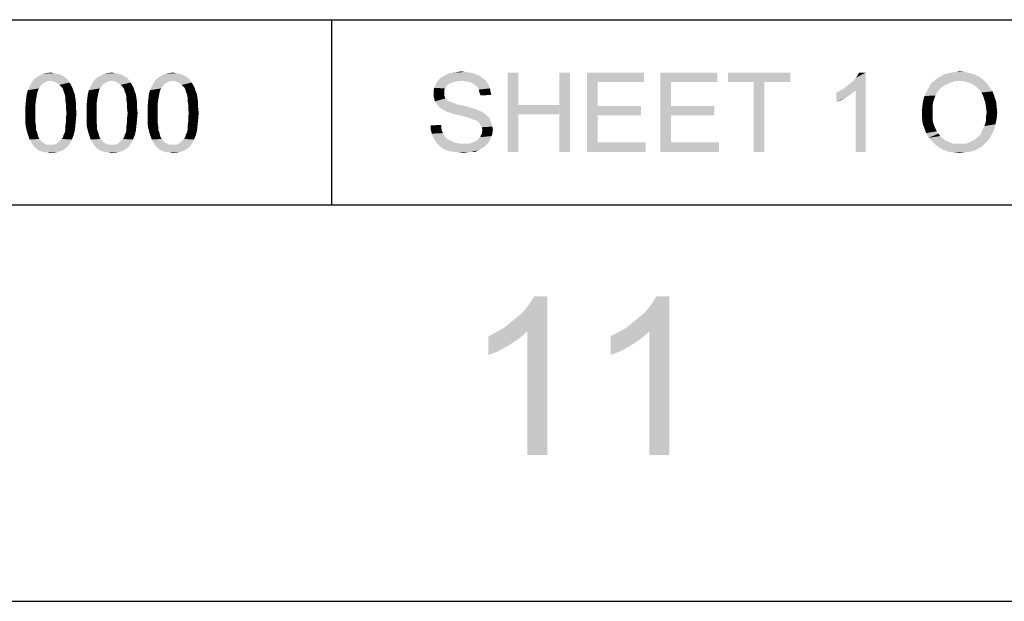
# Model space of a CAD drawing. Extents: x 0 to 841, y 0 to 594.
# Tile 73 of 91: x 767 to 804, y 0 to 22. Entities that reach past the tile are written whole.
import ezdxf

# ---------------------------------------------------------------- set-up
doc = ezdxf.new("R2010")
doc.units = 0
doc.header["$LTSCALE"] = 46.255
doc.header["$MEASUREMENT"] = 0
doc.layers.get('0').update_dxf_attribs({"linetype": 'CONTINUOUS'})

msp = doc.modelspace()

# ---------------------------------------------------------------- linework, layer by layer
at = {"color": 7, "linetype": 'Continuous'}
for p, q in [((601, 22), (814, 22)), ((601, 22), (814, 22)), ((601, 22), (814, 22)), ((779, 22), (779, 15)), ((779, 22), (779, 15)), ((15, 15), (826, 15)), ((601, 15), (814, 15)), ((0, 0), (841, 0))]:
    msp.add_line(p, q, dxfattribs=at)
for points in [[(768.981, 19.778), (767.736, 19.733), (767.847, 19.822)], [(768.381, 19.689), (767.736, 19.733), (768.981, 19.778)], [(768.803, 19.889), (768.892, 19.844), (767.847, 19.822)], [(768.803, 19.889), (767.847, 19.822), (767.958, 19.889)], [(767.847, 19.822), (768.892, 19.844), (768.981, 19.778)], [(768.603, 19.956), (768.714, 19.933), (767.958, 19.889)], [(768.603, 19.956), (767.958, 19.889), (768.092, 19.956)], [(767.958, 19.889), (768.714, 19.933), (768.803, 19.889)], [(768.492, 19.978), (768.092, 19.956), (768.225, 19.978)], [(768.092, 19.956), (768.492, 19.978), (768.603, 19.956)], [(768.225, 19.978), (768.381, 20), (768.492, 19.978)], [(768.381, 19.689), (768.981, 19.778), (769.047, 19.689)], [(771.292, 19.778), (770.047, 19.733), (770.158, 19.822)], [(770.692, 19.689), (770.047, 19.733), (771.292, 19.778)], [(771.114, 19.889), (771.203, 19.844), (770.158, 19.822)], [(771.114, 19.889), (770.158, 19.822), (770.269, 19.889)], [(770.158, 19.822), (771.203, 19.844), (771.292, 19.778)], [(770.914, 19.956), (771.025, 19.933), (770.269, 19.889)], [(770.914, 19.956), (770.269, 19.889), (770.403, 19.956)], [(770.269, 19.889), (771.025, 19.933), (771.114, 19.889)], [(770.803, 19.978), (770.403, 19.956), (770.536, 19.978)], [(770.403, 19.956), (770.803, 19.978), (770.914, 19.956)], [(770.536, 19.978), (770.692, 20), (770.803, 19.978)], [(770.692, 19.689), (771.292, 19.778), (771.358, 19.689)], [(773.603, 19.778), (772.358, 19.733), (772.469, 19.822)], [(773.003, 19.689), (772.358, 19.733), (773.603, 19.778)], [(773.425, 19.889), (773.514, 19.844), (772.469, 19.822)], [(773.425, 19.889), (772.469, 19.822), (772.581, 19.889)], [(772.469, 19.822), (773.514, 19.844), (773.603, 19.778)], [(773.225, 19.956), (773.336, 19.933), (772.581, 19.889)], [(773.225, 19.956), (772.581, 19.889), (772.714, 19.956)], [(772.581, 19.889), (773.336, 19.933), (773.425, 19.889)], [(773.114, 19.978), (772.714, 19.956), (772.847, 19.978)], [(772.714, 19.956), (773.114, 19.978), (773.225, 19.956)], [(772.847, 19.978), (773.003, 20), (773.114, 19.978)], [(773.003, 19.689), (773.603, 19.778), (773.669, 19.689)], [(784.709, 19.8), (783.065, 19.733), (783.132, 19.8)], [(783.065, 19.733), (784.709, 19.8), (784.821, 19.711)], [(784.621, 19.867), (783.132, 19.8), (783.243, 19.867)], [(783.132, 19.8), (784.621, 19.867), (784.709, 19.8)], [(784.487, 19.933), (783.243, 19.867), (783.354, 19.933)], [(783.243, 19.867), (784.487, 19.933), (784.621, 19.867)], [(784.354, 19.978), (783.354, 19.933), (783.487, 19.978)], [(783.354, 19.933), (784.354, 19.978), (784.487, 19.933)], [(784.221, 20), (783.487, 19.978), (783.621, 20)], [(783.487, 19.978), (784.221, 20), (784.354, 19.978)], [(784.065, 20.022), (783.621, 20), (783.754, 20.022)], [(783.621, 20), (784.065, 20.022), (784.221, 20)], [(783.754, 20.022), (783.909, 20.044), (784.065, 20.022)], [(786.065, 20), (786.065, 18.778), (785.665, 17)], [(786.065, 20), (785.665, 17), (785.665, 20)], [(788.021, 20), (787.621, 18.778), (787.621, 20)], [(787.621, 18.422), (787.621, 18.778), (788.021, 20)], [(787.621, 17), (787.621, 18.422), (788.021, 20)], [(787.621, 17), (788.021, 20), (788.021, 17)], [(788.665, 20), (790.821, 20), (789.065, 19.644)], [(789.065, 19.644), (788.665, 17), (788.665, 20)], [(789.065, 19.644), (790.821, 20), (790.821, 19.644)], [(791.443, 20), (793.598, 20), (791.843, 19.644)], [(791.843, 19.644), (791.443, 17), (791.443, 20)], [(791.843, 19.644), (793.598, 20), (793.598, 19.644)], [(796.354, 20), (793.998, 19.644), (793.998, 20)], [(794.976, 19.644), (793.998, 19.644), (796.354, 20)], [(795.376, 19.644), (794.976, 19.644), (796.354, 20)], [(795.376, 19.644), (796.354, 20), (796.354, 19.644)], [(798.388, 19.4), (798.499, 19.489), (799.21, 20)], [(798.832, 19.333), (798.388, 19.4), (799.21, 20)], [(798.499, 19.489), (798.632, 19.6), (799.21, 20)], [(798.632, 19.6), (798.743, 19.689), (799.21, 20)], [(798.743, 19.689), (798.832, 19.8), (799.21, 20)], [(798.832, 19.8), (798.899, 19.889), (799.21, 20)], [(798.832, 17), (798.832, 19.333), (799.21, 20)], [(798.832, 17), (799.21, 20), (799.21, 17)], [(799.21, 20), (798.899, 19.889), (798.965, 20)], [(803.652, 19.733), (801.83, 19.711), (801.941, 19.8)], [(803.496, 19.844), (801.941, 19.8), (802.052, 19.867)], [(801.941, 19.8), (803.496, 19.844), (803.652, 19.733)], [(803.318, 19.933), (802.052, 19.867), (802.185, 19.933)], [(802.052, 19.867), (803.318, 19.933), (803.496, 19.844)], [(803.141, 19.978), (802.185, 19.933), (802.318, 19.978)], [(802.185, 19.933), (803.141, 19.978), (803.318, 19.933)], [(802.318, 19.978), (802.452, 20), (802.963, 20.022)], [(802.318, 19.978), (802.963, 20.022), (803.141, 19.978)], [(802.963, 20.022), (802.452, 20), (802.607, 20.022)], [(802.607, 20.022), (802.763, 20.044), (802.963, 20.022)], [(767.981, 19.467), (767.936, 19.4), (767.514, 19.333)], [(767.981, 19.467), (767.514, 19.333), (767.581, 19.467)], [(767.514, 19.333), (767.936, 19.4), (767.892, 19.311)], [(768.047, 19.556), (767.581, 19.467), (767.647, 19.6)], [(767.581, 19.467), (768.047, 19.556), (767.981, 19.467)], [(768.381, 19.689), (767.647, 19.6), (767.736, 19.733)], [(768.381, 19.689), (768.247, 19.667), (767.647, 19.6)], [(768.247, 19.667), (768.158, 19.622), (767.647, 19.6)], [(767.647, 19.6), (768.158, 19.622), (768.047, 19.556)], [(769.047, 19.689), (768.492, 19.667), (768.381, 19.689)], [(768.603, 19.622), (768.492, 19.667), (769.047, 19.689)], [(768.603, 19.622), (769.047, 19.689), (769.092, 19.622)], [(769.092, 19.622), (768.714, 19.533), (768.603, 19.622)], [(768.714, 19.533), (769.092, 19.622), (769.158, 19.511)], [(769.158, 19.511), (768.803, 19.444), (768.714, 19.533)], [(768.803, 19.444), (769.158, 19.511), (769.203, 19.422)], [(769.203, 19.422), (768.847, 19.378), (768.803, 19.444)], [(768.869, 19.289), (768.847, 19.378), (769.203, 19.422)], [(768.869, 19.289), (769.203, 19.422), (769.247, 19.289)], [(770.292, 19.467), (770.247, 19.4), (769.825, 19.333)], [(770.292, 19.467), (769.825, 19.333), (769.892, 19.467)], [(769.825, 19.333), (770.247, 19.4), (770.203, 19.311)], [(770.358, 19.556), (769.892, 19.467), (769.958, 19.6)], [(769.892, 19.467), (770.358, 19.556), (770.292, 19.467)], [(770.692, 19.689), (769.958, 19.6), (770.047, 19.733)], [(770.692, 19.689), (770.558, 19.667), (769.958, 19.6)], [(770.558, 19.667), (770.469, 19.622), (769.958, 19.6)], [(769.958, 19.6), (770.469, 19.622), (770.358, 19.556)], [(771.358, 19.689), (770.803, 19.667), (770.692, 19.689)], [(770.914, 19.622), (770.803, 19.667), (771.358, 19.689)], [(770.914, 19.622), (771.358, 19.689), (771.403, 19.622)], [(771.403, 19.622), (771.025, 19.533), (770.914, 19.622)], [(771.025, 19.533), (771.403, 19.622), (771.469, 19.511)], [(771.469, 19.511), (771.114, 19.444), (771.025, 19.533)], [(771.114, 19.444), (771.469, 19.511), (771.514, 19.422)], [(771.514, 19.422), (771.158, 19.378), (771.114, 19.444)], [(771.181, 19.289), (771.158, 19.378), (771.514, 19.422)], [(771.181, 19.289), (771.514, 19.422), (771.558, 19.289)], [(772.603, 19.467), (772.558, 19.4), (772.136, 19.333)], [(772.603, 19.467), (772.136, 19.333), (772.203, 19.467)], [(772.136, 19.333), (772.558, 19.4), (772.514, 19.311)], [(772.669, 19.556), (772.203, 19.467), (772.269, 19.6)], [(772.203, 19.467), (772.669, 19.556), (772.603, 19.467)], [(773.003, 19.689), (772.269, 19.6), (772.358, 19.733)], [(773.003, 19.689), (772.869, 19.667), (772.269, 19.6)], [(772.869, 19.667), (772.781, 19.622), (772.269, 19.6)], [(772.269, 19.6), (772.781, 19.622), (772.669, 19.556)], [(773.669, 19.689), (773.114, 19.667), (773.003, 19.689)], [(773.225, 19.622), (773.114, 19.667), (773.669, 19.689)], [(773.225, 19.622), (773.669, 19.689), (773.714, 19.622)], [(773.714, 19.622), (773.336, 19.533), (773.225, 19.622)], [(773.336, 19.533), (773.714, 19.622), (773.781, 19.511)], [(773.781, 19.511), (773.425, 19.444), (773.336, 19.533)], [(773.425, 19.444), (773.781, 19.511), (773.825, 19.422)], [(773.825, 19.422), (773.469, 19.378), (773.425, 19.444)], [(773.492, 19.289), (773.469, 19.378), (773.825, 19.422)], [(773.492, 19.289), (773.825, 19.422), (773.869, 19.289)], [(783.287, 19.4), (782.865, 19.311), (782.887, 19.422)], [(782.865, 19.311), (783.287, 19.4), (783.265, 19.311)], [(783.354, 19.489), (782.887, 19.422), (782.932, 19.533)], [(782.887, 19.422), (783.354, 19.489), (783.287, 19.4)], [(783.509, 19.6), (782.932, 19.533), (782.976, 19.622)], [(783.509, 19.6), (783.421, 19.556), (782.932, 19.533)], [(782.932, 19.533), (783.421, 19.556), (783.354, 19.489)], [(783.932, 19.689), (782.976, 19.622), (783.065, 19.733)], [(783.932, 19.689), (783.754, 19.667), (782.976, 19.622)], [(783.754, 19.667), (783.621, 19.644), (782.976, 19.622)], [(782.976, 19.622), (783.621, 19.644), (783.509, 19.6)], [(783.065, 19.733), (784.821, 19.711), (783.932, 19.689)], [(784.087, 19.667), (783.932, 19.689), (784.821, 19.711)], [(784.221, 19.644), (784.087, 19.667), (784.821, 19.711)], [(784.221, 19.644), (784.821, 19.711), (784.887, 19.622)], [(784.887, 19.622), (784.332, 19.6), (784.221, 19.644)], [(784.421, 19.533), (784.332, 19.6), (784.887, 19.622)], [(784.421, 19.533), (784.887, 19.622), (784.954, 19.511)], [(784.954, 19.511), (784.509, 19.467), (784.421, 19.533)], [(784.509, 19.467), (784.954, 19.511), (784.998, 19.4)], [(784.998, 19.4), (784.576, 19.356), (784.509, 19.467)], [(784.576, 19.356), (784.998, 19.4), (785.021, 19.267)], [(789.065, 19.644), (789.065, 18.733), (788.665, 17)], [(791.843, 19.644), (791.843, 18.733), (791.443, 17)], [(795.376, 19.644), (794.976, 17), (794.976, 19.644)], [(794.976, 17), (795.376, 19.644), (795.376, 17)], [(798.832, 19.333), (798.232, 19.311), (798.388, 19.4)], [(801.963, 19.311), (801.496, 19.244), (801.563, 19.378)], [(802.185, 19.511), (802.03, 19.4), (801.563, 19.378)], [(802.185, 19.511), (801.563, 19.378), (801.63, 19.511)], [(801.563, 19.378), (802.03, 19.4), (801.963, 19.311)], [(802.363, 19.6), (801.63, 19.511), (801.718, 19.622)], [(801.63, 19.511), (802.363, 19.6), (802.185, 19.511)], [(802.763, 19.689), (801.718, 19.622), (801.83, 19.711)], [(802.763, 19.689), (802.563, 19.667), (801.718, 19.622)], [(801.718, 19.622), (802.563, 19.667), (802.363, 19.6)], [(802.763, 19.689), (801.83, 19.711), (803.652, 19.733)], [(802.896, 19.667), (802.763, 19.689), (803.652, 19.733)], [(803.03, 19.644), (802.896, 19.667), (803.652, 19.733)], [(803.163, 19.6), (803.03, 19.644), (803.652, 19.733)], [(803.163, 19.6), (803.652, 19.733), (803.785, 19.6)], [(803.785, 19.6), (803.296, 19.533), (803.163, 19.6)], [(803.407, 19.444), (803.296, 19.533), (803.785, 19.6)], [(803.407, 19.444), (803.785, 19.6), (803.896, 19.444)], [(803.896, 19.444), (803.496, 19.356), (803.407, 19.444)], [(803.496, 19.356), (803.896, 19.444), (804.007, 19.289)], [(767.847, 19.089), (767.447, 18.956), (767.469, 19.156)], [(767.447, 18.956), (767.847, 19.089), (767.825, 18.956)], [(767.892, 19.311), (767.469, 19.156), (767.514, 19.333)], [(767.892, 19.311), (767.869, 19.2), (767.469, 19.156)], [(767.469, 19.156), (767.869, 19.2), (767.847, 19.089)], [(769.247, 19.289), (768.914, 19.178), (768.869, 19.289)], [(768.914, 19.178), (769.247, 19.289), (769.292, 19.178)], [(769.292, 19.178), (768.936, 19.067), (768.914, 19.178)], [(768.936, 19.067), (769.292, 19.178), (769.314, 19.022)], [(769.314, 19.022), (768.936, 18.956), (768.936, 19.067)], [(768.936, 18.956), (769.314, 19.022), (769.336, 18.867)], [(770.158, 19.089), (769.758, 18.956), (769.781, 19.156)], [(769.758, 18.956), (770.158, 19.089), (770.136, 18.956)], [(770.203, 19.311), (769.781, 19.156), (769.825, 19.333)], [(770.203, 19.311), (770.181, 19.2), (769.781, 19.156)], [(769.781, 19.156), (770.181, 19.2), (770.158, 19.089)], [(771.558, 19.289), (771.225, 19.178), (771.181, 19.289)], [(771.225, 19.178), (771.558, 19.289), (771.603, 19.178)], [(771.603, 19.178), (771.247, 19.067), (771.225, 19.178)], [(771.247, 19.067), (771.603, 19.178), (771.625, 19.022)], [(771.625, 19.022), (771.247, 18.956), (771.247, 19.067)], [(771.247, 18.956), (771.625, 19.022), (771.647, 18.867)], [(772.469, 19.089), (772.069, 18.956), (772.092, 19.156)], [(772.069, 18.956), (772.469, 19.089), (772.447, 18.956)], [(772.514, 19.311), (772.092, 19.156), (772.136, 19.333)], [(772.514, 19.311), (772.492, 19.2), (772.092, 19.156)], [(772.092, 19.156), (772.492, 19.2), (772.469, 19.089)], [(773.869, 19.289), (773.536, 19.178), (773.492, 19.289)], [(773.536, 19.178), (773.869, 19.289), (773.914, 19.178)], [(773.914, 19.178), (773.558, 19.067), (773.536, 19.178)], [(773.558, 19.067), (773.914, 19.178), (773.936, 19.022)], [(773.936, 19.022), (773.558, 18.956), (773.558, 19.067)], [(773.558, 18.956), (773.936, 19.022), (773.958, 18.867)], [(783.265, 19.311), (783.265, 19.222), (782.865, 19.2)], [(783.265, 19.311), (782.865, 19.2), (782.865, 19.311)], [(782.865, 19.2), (783.265, 19.222), (783.265, 19.156)], [(783.265, 19.156), (782.865, 19.111), (782.865, 19.2)], [(782.865, 19.111), (783.265, 19.156), (783.287, 19.089)], [(783.287, 19.089), (782.887, 19.022), (782.865, 19.111)], [(782.887, 19.022), (783.287, 19.089), (783.309, 19.022)], [(783.309, 19.022), (782.909, 18.911), (782.887, 19.022)], [(783.309, 19.022), (783.376, 18.978), (782.909, 18.911)], [(785.021, 19.267), (784.598, 19.244), (784.576, 19.356)], [(784.598, 19.244), (785.021, 19.267), (785.043, 19.156)], [(785.043, 19.156), (784.643, 19.133), (784.598, 19.244)], [(798.099, 19.244), (798.232, 19.311), (798.832, 19.333)], [(798.099, 19.244), (798.832, 19.333), (798.676, 19.2)], [(798.676, 19.2), (798.099, 18.889), (798.099, 19.244)], [(798.676, 19.2), (798.476, 19.067), (798.099, 18.889)], [(798.476, 19.067), (798.276, 18.956), (798.099, 18.889)], [(801.807, 19.022), (801.385, 18.956), (801.43, 19.111)], [(801.385, 18.956), (801.807, 19.022), (801.763, 18.889)], [(801.896, 19.222), (801.43, 19.111), (801.496, 19.244)], [(801.896, 19.222), (801.852, 19.133), (801.43, 19.111)], [(801.43, 19.111), (801.852, 19.133), (801.807, 19.022)], [(801.496, 19.244), (801.963, 19.311), (801.896, 19.222)], [(804.007, 19.289), (803.585, 19.244), (803.496, 19.356)], [(803.652, 19.111), (803.585, 19.244), (804.007, 19.289)], [(803.652, 19.111), (804.007, 19.289), (804.074, 19.111)], [(804.074, 19.111), (803.696, 18.978), (803.652, 19.111)], [(803.696, 18.978), (804.074, 19.111), (804.141, 18.911)], [(767.825, 18.956), (767.803, 18.8), (767.425, 18.711)], [(767.825, 18.956), (767.425, 18.711), (767.447, 18.956)], [(767.425, 18.711), (767.803, 18.8), (767.803, 18.644)], [(767.803, 18.644), (767.425, 18.467), (767.425, 18.711)], [(767.425, 18.467), (767.803, 18.644), (767.803, 18.467)], [(769.336, 18.867), (768.958, 18.8), (768.936, 18.956)], [(768.958, 18.8), (769.336, 18.867), (769.336, 18.667)], [(769.336, 18.667), (768.958, 18.644), (768.958, 18.8)], [(768.981, 18.467), (768.958, 18.644), (769.336, 18.667)], [(768.981, 18.467), (769.336, 18.667), (769.358, 18.467)], [(770.136, 18.956), (770.114, 18.8), (769.736, 18.711)], [(770.136, 18.956), (769.736, 18.711), (769.758, 18.956)], [(769.736, 18.711), (770.114, 18.8), (770.114, 18.644)], [(770.114, 18.644), (769.736, 18.467), (769.736, 18.711)], [(769.736, 18.467), (770.114, 18.644), (770.114, 18.467)], [(771.647, 18.867), (771.269, 18.8), (771.247, 18.956)], [(771.269, 18.8), (771.647, 18.867), (771.647, 18.667)], [(771.647, 18.667), (771.269, 18.644), (771.269, 18.8)], [(771.292, 18.467), (771.269, 18.644), (771.647, 18.667)], [(771.292, 18.467), (771.647, 18.667), (771.669, 18.467)], [(772.447, 18.956), (772.425, 18.8), (772.047, 18.711)], [(772.447, 18.956), (772.047, 18.711), (772.069, 18.956)], [(772.047, 18.711), (772.425, 18.8), (772.425, 18.644)], [(772.425, 18.644), (772.047, 18.467), (772.047, 18.711)], [(772.047, 18.467), (772.425, 18.644), (772.425, 18.467)], [(773.958, 18.867), (773.581, 18.8), (773.558, 18.956)], [(773.581, 18.8), (773.958, 18.867), (773.958, 18.667)], [(773.958, 18.667), (773.581, 18.644), (773.581, 18.8)], [(773.603, 18.467), (773.581, 18.644), (773.958, 18.667)], [(773.603, 18.467), (773.958, 18.667), (773.981, 18.467)], [(783.376, 18.978), (783.398, 18.933), (782.909, 18.911)], [(782.909, 18.911), (783.398, 18.933), (783.443, 18.911)], [(783.443, 18.911), (782.954, 18.844), (782.909, 18.911)], [(783.443, 18.911), (783.509, 18.889), (782.954, 18.844)], [(783.509, 18.889), (783.576, 18.867), (782.954, 18.844)], [(782.954, 18.844), (783.576, 18.867), (783.643, 18.844)], [(783.643, 18.844), (783.021, 18.756), (782.954, 18.844)], [(783.643, 18.844), (783.732, 18.8), (783.021, 18.756)], [(783.732, 18.8), (783.843, 18.778), (783.021, 18.756)], [(783.021, 18.756), (783.843, 18.778), (783.954, 18.756)], [(783.954, 18.756), (783.087, 18.689), (783.021, 18.756)], [(783.954, 18.756), (784.154, 18.711), (783.087, 18.689)], [(783.087, 18.689), (784.154, 18.711), (784.354, 18.644)], [(784.354, 18.644), (783.176, 18.622), (783.087, 18.689)], [(783.176, 18.622), (784.354, 18.644), (784.487, 18.6)], [(784.487, 18.6), (783.287, 18.556), (783.176, 18.622)], [(786.065, 18.778), (786.065, 18.422), (785.665, 17)], [(786.065, 18.778), (787.621, 18.778), (786.065, 18.422)], [(787.621, 18.422), (786.065, 18.422), (787.621, 18.778)], [(789.065, 18.733), (789.065, 18.378), (788.665, 17)], [(789.065, 18.378), (790.709, 18.733), (790.709, 18.378)], [(789.065, 18.733), (790.709, 18.733), (789.065, 18.378)], [(791.843, 18.733), (791.843, 18.378), (791.443, 17)], [(791.843, 18.378), (793.487, 18.733), (793.487, 18.378)], [(791.843, 18.733), (793.487, 18.733), (791.843, 18.378)], [(801.741, 18.756), (801.341, 18.622), (801.363, 18.8)], [(801.341, 18.622), (801.741, 18.756), (801.741, 18.6)], [(801.741, 18.6), (801.341, 18.444), (801.341, 18.622)], [(801.763, 18.889), (801.363, 18.8), (801.385, 18.956)], [(801.363, 18.8), (801.763, 18.889), (801.741, 18.756)], [(804.141, 18.911), (803.741, 18.822), (803.696, 18.978)], [(803.741, 18.822), (804.141, 18.911), (804.163, 18.711)], [(804.163, 18.711), (803.763, 18.667), (803.741, 18.822)], [(803.785, 18.489), (803.763, 18.667), (804.163, 18.711)], [(803.785, 18.489), (804.163, 18.711), (804.185, 18.489)], [(767.803, 18.467), (767.803, 18.289), (767.425, 18.267)], [(767.803, 18.467), (767.425, 18.267), (767.425, 18.467)], [(767.425, 18.267), (767.803, 18.289), (767.803, 18.133)], [(767.803, 18.133), (767.425, 18.067), (767.425, 18.267)], [(769.358, 18.467), (768.958, 18.289), (768.981, 18.467)], [(768.958, 18.289), (769.358, 18.467), (769.336, 18.222)], [(769.336, 18.222), (768.958, 18.133), (768.958, 18.289)], [(770.114, 18.467), (770.114, 18.289), (769.736, 18.267)], [(770.114, 18.467), (769.736, 18.267), (769.736, 18.467)], [(769.736, 18.267), (770.114, 18.289), (770.114, 18.133)], [(770.114, 18.133), (769.736, 18.067), (769.736, 18.267)], [(771.669, 18.467), (771.269, 18.289), (771.292, 18.467)], [(771.269, 18.289), (771.669, 18.467), (771.647, 18.222)], [(771.647, 18.222), (771.269, 18.133), (771.269, 18.289)], [(772.425, 18.467), (772.425, 18.289), (772.047, 18.267)], [(772.425, 18.467), (772.047, 18.267), (772.047, 18.467)], [(772.047, 18.267), (772.425, 18.289), (772.425, 18.133)], [(772.425, 18.133), (772.047, 18.067), (772.047, 18.267)], [(773.981, 18.467), (773.581, 18.289), (773.603, 18.467)], [(773.581, 18.289), (773.981, 18.467), (773.958, 18.222)], [(773.958, 18.222), (773.581, 18.133), (773.581, 18.289)], [(783.287, 18.556), (784.487, 18.6), (784.598, 18.556)], [(784.598, 18.556), (783.376, 18.511), (783.287, 18.556)], [(783.376, 18.511), (784.598, 18.556), (784.709, 18.511)], [(784.709, 18.511), (783.509, 18.467), (783.376, 18.511)], [(783.665, 18.422), (783.509, 18.467), (784.709, 18.511)], [(783.665, 18.422), (784.709, 18.511), (784.821, 18.422)], [(784.821, 18.422), (783.865, 18.378), (783.665, 18.422)], [(783.865, 18.378), (784.821, 18.422), (784.909, 18.356)], [(784.909, 18.356), (784.043, 18.333), (783.865, 18.378)], [(784.198, 18.289), (784.043, 18.333), (784.909, 18.356)], [(784.198, 18.289), (784.909, 18.356), (784.976, 18.267)], [(784.976, 18.267), (784.309, 18.244), (784.198, 18.289)], [(784.376, 18.222), (784.309, 18.244), (784.976, 18.267)], [(784.465, 18.2), (784.376, 18.222), (784.976, 18.267)], [(784.532, 18.156), (784.465, 18.2), (784.976, 18.267)], [(784.532, 18.156), (784.976, 18.267), (785.021, 18.156)], [(785.665, 17), (786.065, 18.422), (786.065, 17)], [(789.065, 18.378), (789.065, 17.356), (788.665, 17)], [(791.843, 18.378), (791.843, 17.356), (791.443, 17)], [(801.341, 18.444), (801.741, 18.6), (801.741, 18.444)], [(801.741, 18.444), (801.741, 18.311), (801.341, 18.267)], [(801.741, 18.444), (801.341, 18.267), (801.341, 18.444)], [(801.341, 18.267), (801.741, 18.311), (801.741, 18.2)], [(801.741, 18.2), (801.363, 18.067), (801.341, 18.267)], [(803.741, 18.089), (803.763, 18.222), (804.163, 18.267)], [(803.741, 18.089), (804.163, 18.267), (804.118, 18.044)], [(804.185, 18.489), (803.763, 18.356), (803.785, 18.489)], [(803.763, 18.356), (804.185, 18.489), (804.163, 18.267)], [(804.163, 18.267), (803.763, 18.222), (803.763, 18.356)], [(767.425, 18.067), (767.803, 18.133), (767.825, 17.978)], [(767.825, 17.978), (767.447, 17.911), (767.425, 18.067)], [(767.447, 17.911), (767.825, 17.978), (767.825, 17.844)], [(767.825, 17.844), (767.492, 17.733), (767.447, 17.911)], [(769.314, 18), (768.936, 17.978), (768.958, 18.133)], [(768.936, 17.844), (768.936, 17.978), (769.314, 18)], [(768.936, 17.844), (769.314, 18), (769.292, 17.8)], [(768.958, 18.133), (769.336, 18.222), (769.314, 18)], [(769.736, 18.067), (770.114, 18.133), (770.136, 17.978)], [(770.136, 17.978), (769.758, 17.911), (769.736, 18.067)], [(769.758, 17.911), (770.136, 17.978), (770.136, 17.844)], [(770.136, 17.844), (769.803, 17.733), (769.758, 17.911)], [(771.625, 18), (771.247, 17.978), (771.269, 18.133)], [(771.247, 17.844), (771.247, 17.978), (771.625, 18)], [(771.247, 17.844), (771.625, 18), (771.603, 17.8)], [(771.269, 18.133), (771.647, 18.222), (771.625, 18)], [(772.047, 18.067), (772.425, 18.133), (772.447, 17.978)], [(772.447, 17.978), (772.069, 17.911), (772.047, 18.067)], [(772.069, 17.911), (772.447, 17.978), (772.447, 17.844)], [(772.447, 17.844), (772.114, 17.733), (772.069, 17.911)], [(773.936, 18), (773.558, 17.978), (773.581, 18.133)], [(773.558, 17.844), (773.558, 17.978), (773.936, 18)], [(773.558, 17.844), (773.936, 18), (773.914, 17.8)], [(773.581, 18.133), (773.958, 18.222), (773.936, 18)], [(782.754, 18), (783.154, 18.022), (783.154, 17.911)], [(783.154, 17.911), (782.754, 17.844), (782.754, 18)], [(782.754, 17.844), (783.154, 17.911), (783.176, 17.8)], [(785.021, 18.156), (784.576, 18.111), (784.532, 18.156)], [(784.576, 18.111), (785.021, 18.156), (785.065, 18.067)], [(785.065, 18.067), (784.621, 18.044), (784.576, 18.111)], [(784.621, 18.044), (785.065, 18.067), (785.087, 17.956)], [(785.087, 17.956), (784.687, 17.933), (784.621, 18.044)], [(784.687, 17.933), (785.087, 17.956), (785.109, 17.844)], [(785.109, 17.844), (784.709, 17.822), (784.687, 17.933)], [(801.741, 18.2), (801.763, 18.089), (801.363, 18.067)], [(801.363, 18.067), (801.763, 18.089), (801.807, 17.978)], [(801.807, 17.978), (801.43, 17.889), (801.363, 18.067)], [(801.43, 17.889), (801.807, 17.978), (801.852, 17.867)], [(801.852, 17.867), (801.496, 17.711), (801.43, 17.889)], [(804.074, 17.867), (803.607, 17.778), (803.652, 17.889)], [(803.652, 17.889), (803.696, 17.978), (804.118, 18.044)], [(803.652, 17.889), (804.118, 18.044), (804.074, 17.867)], [(804.118, 18.044), (803.696, 17.978), (803.741, 18.089)], [(767.492, 17.733), (767.825, 17.844), (767.869, 17.733)], [(767.869, 17.733), (767.536, 17.6), (767.492, 17.733)], [(767.869, 17.733), (767.892, 17.644), (767.536, 17.6)], [(767.536, 17.6), (767.892, 17.644), (767.914, 17.556)], [(767.914, 17.556), (767.581, 17.467), (767.536, 17.6)], [(767.914, 17.556), (767.958, 17.489), (767.581, 17.467)], [(768.803, 17.489), (768.847, 17.556), (769.247, 17.622)], [(768.803, 17.489), (769.247, 17.622), (769.181, 17.467)], [(769.247, 17.622), (768.847, 17.556), (768.869, 17.644)], [(768.869, 17.644), (768.914, 17.733), (769.292, 17.8)], [(768.869, 17.644), (769.292, 17.8), (769.247, 17.622)], [(769.292, 17.8), (768.914, 17.733), (768.936, 17.844)], [(769.803, 17.733), (770.136, 17.844), (770.181, 17.733)], [(770.181, 17.733), (769.847, 17.6), (769.803, 17.733)], [(770.181, 17.733), (770.203, 17.644), (769.847, 17.6)], [(769.847, 17.6), (770.203, 17.644), (770.225, 17.556)], [(770.225, 17.556), (769.892, 17.467), (769.847, 17.6)], [(770.225, 17.556), (770.269, 17.489), (769.892, 17.467)], [(771.114, 17.489), (771.158, 17.556), (771.558, 17.622)], [(771.114, 17.489), (771.558, 17.622), (771.492, 17.467)], [(771.558, 17.622), (771.158, 17.556), (771.181, 17.644)], [(771.181, 17.644), (771.225, 17.733), (771.603, 17.8)], [(771.181, 17.644), (771.603, 17.8), (771.558, 17.622)], [(771.603, 17.8), (771.225, 17.733), (771.247, 17.844)], [(772.114, 17.733), (772.447, 17.844), (772.492, 17.733)], [(772.492, 17.733), (772.158, 17.6), (772.114, 17.733)], [(772.492, 17.733), (772.514, 17.644), (772.158, 17.6)], [(772.158, 17.6), (772.514, 17.644), (772.536, 17.556)], [(772.536, 17.556), (772.203, 17.467), (772.158, 17.6)], [(772.536, 17.556), (772.581, 17.489), (772.203, 17.467)], [(773.425, 17.489), (773.469, 17.556), (773.869, 17.622)], [(773.425, 17.489), (773.869, 17.622), (773.803, 17.467)], [(773.869, 17.622), (773.469, 17.556), (773.492, 17.644)], [(773.492, 17.644), (773.536, 17.733), (773.914, 17.8)], [(773.492, 17.644), (773.914, 17.8), (773.869, 17.622)], [(773.914, 17.8), (773.536, 17.733), (773.558, 17.844)], [(783.176, 17.8), (782.798, 17.689), (782.754, 17.844)], [(783.176, 17.8), (783.221, 17.711), (782.798, 17.689)], [(782.798, 17.689), (783.221, 17.711), (783.265, 17.622)], [(783.265, 17.622), (782.843, 17.556), (782.798, 17.689)], [(782.843, 17.556), (783.265, 17.622), (783.309, 17.556)], [(783.309, 17.556), (782.909, 17.444), (782.843, 17.556)], [(783.309, 17.556), (783.376, 17.489), (782.909, 17.444)], [(785.021, 17.489), (784.509, 17.444), (784.576, 17.511)], [(784.576, 17.511), (784.621, 17.556), (785.065, 17.6)], [(784.576, 17.511), (785.065, 17.6), (785.021, 17.489)], [(785.065, 17.6), (784.621, 17.556), (784.687, 17.689)], [(785.087, 17.711), (784.687, 17.689), (784.709, 17.822)], [(784.687, 17.689), (785.087, 17.711), (785.065, 17.6)], [(784.709, 17.822), (785.109, 17.844), (785.087, 17.711)], [(801.852, 17.867), (801.896, 17.778), (801.496, 17.711)], [(801.496, 17.711), (801.896, 17.778), (801.963, 17.689)], [(801.963, 17.689), (801.585, 17.533), (801.496, 17.711)], [(801.963, 17.689), (802.03, 17.6), (801.585, 17.533)], [(801.585, 17.533), (802.03, 17.6), (802.096, 17.533)], [(802.096, 17.533), (801.718, 17.4), (801.585, 17.533)], [(802.096, 17.533), (802.185, 17.467), (801.718, 17.4)], [(803.163, 17.378), (803.252, 17.422), (803.896, 17.511)], [(803.163, 17.378), (803.896, 17.511), (803.763, 17.356)], [(803.252, 17.422), (803.341, 17.467), (803.896, 17.511)], [(803.896, 17.511), (803.341, 17.467), (803.407, 17.533)], [(803.407, 17.533), (803.496, 17.6), (803.985, 17.667)], [(803.407, 17.533), (803.985, 17.667), (803.896, 17.511)], [(803.985, 17.667), (803.496, 17.6), (803.563, 17.689)], [(803.563, 17.689), (803.607, 17.778), (804.074, 17.867)], [(803.563, 17.689), (804.074, 17.867), (803.985, 17.667)], [(767.581, 17.467), (767.958, 17.489), (768.047, 17.378)], [(768.047, 17.378), (767.647, 17.356), (767.581, 17.467)], [(767.647, 17.356), (768.047, 17.378), (768.158, 17.311)], [(768.158, 17.311), (767.714, 17.244), (767.647, 17.356)], [(768.158, 17.311), (768.269, 17.267), (767.714, 17.244)], [(768.381, 17.267), (768.492, 17.267), (767.714, 17.244)], [(768.269, 17.267), (768.381, 17.267), (767.714, 17.244)], [(769.025, 17.2), (767.714, 17.244), (768.492, 17.267)], [(769.025, 17.2), (767.781, 17.178), (767.714, 17.244)], [(767.847, 17.111), (767.781, 17.178), (769.025, 17.2)], [(767.847, 17.111), (769.025, 17.2), (768.914, 17.111)], [(768.492, 17.267), (768.603, 17.311), (769.114, 17.333)], [(768.492, 17.267), (769.114, 17.333), (769.025, 17.2)], [(769.114, 17.333), (768.603, 17.311), (768.714, 17.4)], [(769.181, 17.467), (768.714, 17.4), (768.803, 17.489)], [(768.714, 17.4), (769.181, 17.467), (769.114, 17.333)], [(769.892, 17.467), (770.269, 17.489), (770.358, 17.378)], [(770.358, 17.378), (769.958, 17.356), (769.892, 17.467)], [(769.958, 17.356), (770.358, 17.378), (770.469, 17.311)], [(770.469, 17.311), (770.025, 17.244), (769.958, 17.356)], [(770.469, 17.311), (770.581, 17.267), (770.025, 17.244)], [(770.692, 17.267), (770.803, 17.267), (770.025, 17.244)], [(770.581, 17.267), (770.692, 17.267), (770.025, 17.244)], [(771.336, 17.2), (770.025, 17.244), (770.803, 17.267)], [(771.336, 17.2), (770.092, 17.178), (770.025, 17.244)], [(770.158, 17.111), (770.092, 17.178), (771.336, 17.2)], [(770.158, 17.111), (771.336, 17.2), (771.225, 17.111)], [(770.803, 17.267), (770.914, 17.311), (771.425, 17.333)], [(770.803, 17.267), (771.425, 17.333), (771.336, 17.2)], [(771.425, 17.333), (770.914, 17.311), (771.025, 17.4)], [(771.492, 17.467), (771.025, 17.4), (771.114, 17.489)], [(771.025, 17.4), (771.492, 17.467), (771.425, 17.333)], [(772.203, 17.467), (772.581, 17.489), (772.669, 17.378)], [(772.669, 17.378), (772.269, 17.356), (772.203, 17.467)], [(772.269, 17.356), (772.669, 17.378), (772.781, 17.311)], [(772.781, 17.311), (772.336, 17.244), (772.269, 17.356)], [(772.781, 17.311), (772.892, 17.267), (772.336, 17.244)], [(773.003, 17.267), (773.114, 17.267), (772.336, 17.244)], [(772.892, 17.267), (773.003, 17.267), (772.336, 17.244)], [(773.647, 17.2), (772.336, 17.244), (773.114, 17.267)], [(773.647, 17.2), (772.403, 17.178), (772.336, 17.244)], [(772.469, 17.111), (772.403, 17.178), (773.647, 17.2)], [(772.469, 17.111), (773.647, 17.2), (773.536, 17.111)], [(773.114, 17.267), (773.225, 17.311), (773.736, 17.333)], [(773.114, 17.267), (773.736, 17.333), (773.647, 17.2)], [(773.736, 17.333), (773.225, 17.311), (773.336, 17.4)], [(773.803, 17.467), (773.336, 17.4), (773.425, 17.489)], [(773.336, 17.4), (773.803, 17.467), (773.736, 17.333)], [(782.909, 17.444), (783.376, 17.489), (783.465, 17.444)], [(783.465, 17.444), (782.998, 17.311), (782.909, 17.444)], [(783.465, 17.444), (783.554, 17.4), (782.998, 17.311)], [(783.554, 17.4), (783.643, 17.356), (782.998, 17.311)], [(783.643, 17.356), (783.754, 17.333), (782.998, 17.311)], [(782.998, 17.311), (783.754, 17.333), (783.865, 17.311)], [(783.865, 17.311), (783.087, 17.222), (782.998, 17.311)], [(784.198, 17.311), (784.887, 17.289), (783.087, 17.222)], [(784.087, 17.311), (784.198, 17.311), (783.087, 17.222)], [(783.998, 17.311), (784.087, 17.311), (783.087, 17.222)], [(783.865, 17.311), (783.998, 17.311), (783.087, 17.222)], [(783.087, 17.222), (784.887, 17.289), (784.798, 17.2)], [(784.798, 17.2), (783.198, 17.133), (783.087, 17.222)], [(783.198, 17.133), (784.798, 17.2), (784.687, 17.133)], [(784.687, 17.133), (783.332, 17.067), (783.198, 17.133)], [(783.332, 17.067), (784.687, 17.133), (784.576, 17.067)], [(784.198, 17.311), (784.287, 17.333), (784.954, 17.378)], [(784.198, 17.311), (784.954, 17.378), (784.887, 17.289)], [(784.954, 17.378), (784.287, 17.333), (784.376, 17.378)], [(784.376, 17.378), (784.443, 17.4), (785.021, 17.489)], [(784.376, 17.378), (785.021, 17.489), (784.954, 17.378)], [(784.443, 17.4), (784.509, 17.444), (785.021, 17.489)], [(789.065, 17.356), (790.887, 17.356), (788.665, 17)], [(788.665, 17), (790.887, 17.356), (790.887, 17)], [(791.843, 17.356), (793.665, 17.356), (791.443, 17)], [(791.443, 17), (793.665, 17.356), (793.665, 17)], [(802.185, 17.467), (802.252, 17.422), (801.718, 17.4)], [(801.718, 17.4), (802.252, 17.422), (802.341, 17.378)], [(802.341, 17.378), (801.852, 17.267), (801.718, 17.4)], [(802.341, 17.378), (802.452, 17.333), (801.852, 17.267)], [(802.452, 17.333), (802.541, 17.311), (801.852, 17.267)], [(802.852, 17.311), (802.963, 17.311), (801.852, 17.267)], [(802.741, 17.311), (802.852, 17.311), (801.852, 17.267)], [(802.652, 17.311), (802.741, 17.311), (801.852, 17.267)], [(802.541, 17.311), (802.652, 17.311), (801.852, 17.267)], [(803.63, 17.222), (801.852, 17.267), (802.963, 17.311)], [(803.63, 17.222), (802.007, 17.156), (801.852, 17.267)], [(802.007, 17.156), (803.63, 17.222), (803.474, 17.133)], [(803.474, 17.133), (802.163, 17.067), (802.007, 17.156)], [(802.163, 17.067), (803.474, 17.133), (803.296, 17.044)], [(802.963, 17.311), (803.074, 17.333), (803.763, 17.356)], [(802.963, 17.311), (803.763, 17.356), (803.63, 17.222)], [(803.763, 17.356), (803.074, 17.333), (803.163, 17.378)], [(768.914, 17.111), (767.914, 17.067), (767.847, 17.111)], [(767.914, 17.067), (768.914, 17.111), (768.803, 17.044)], [(768.803, 17.044), (768.003, 17.022), (767.914, 17.067)], [(768.092, 17), (768.003, 17.022), (768.803, 17.044)], [(768.092, 17), (768.803, 17.044), (768.669, 17)], [(768.669, 17), (768.181, 16.978), (768.092, 17)], [(768.269, 16.978), (768.181, 16.978), (768.669, 17)], [(768.269, 16.978), (768.669, 17), (768.536, 16.978)], [(768.536, 16.978), (768.381, 16.956), (768.269, 16.978)], [(771.225, 17.111), (770.225, 17.067), (770.158, 17.111)], [(770.225, 17.067), (771.225, 17.111), (771.114, 17.044)], [(771.114, 17.044), (770.314, 17.022), (770.225, 17.067)], [(770.403, 17), (770.314, 17.022), (771.114, 17.044)], [(770.403, 17), (771.114, 17.044), (770.981, 17)], [(770.981, 17), (770.492, 16.978), (770.403, 17)], [(770.581, 16.978), (770.492, 16.978), (770.981, 17)], [(770.581, 16.978), (770.981, 17), (770.847, 16.978)], [(770.847, 16.978), (770.692, 16.956), (770.581, 16.978)], [(773.536, 17.111), (772.536, 17.067), (772.469, 17.111)], [(772.536, 17.067), (773.536, 17.111), (773.425, 17.044)], [(773.425, 17.044), (772.625, 17.022), (772.536, 17.067)], [(772.714, 17), (772.625, 17.022), (773.425, 17.044)], [(772.714, 17), (773.425, 17.044), (773.292, 17)], [(773.292, 17), (772.803, 16.978), (772.714, 17)], [(772.892, 16.978), (772.803, 16.978), (773.292, 17)], [(772.892, 16.978), (773.292, 17), (773.158, 16.978)], [(773.158, 16.978), (773.003, 16.956), (772.892, 16.978)], [(784.576, 17.067), (783.465, 17.022), (783.332, 17.067)], [(783.643, 17), (783.465, 17.022), (784.576, 17.067)], [(784.309, 17), (783.643, 17), (784.576, 17.067)], [(784.309, 17), (783.821, 16.978), (783.643, 17)], [(783.821, 16.978), (784.309, 17), (784.154, 16.978)], [(784.154, 16.978), (783.998, 16.956), (783.821, 16.978)], [(784.309, 17), (784.576, 17.067), (784.443, 17)], [(803.296, 17.044), (802.363, 17), (802.163, 17.067)], [(802.363, 17), (803.296, 17.044), (803.118, 17)], [(803.118, 17), (802.541, 16.978), (802.363, 17)], [(802.541, 16.978), (803.118, 17), (802.941, 16.978)], [(802.941, 16.978), (802.763, 16.956), (802.541, 16.978)], [(785.518, 10.339), (785.74, 10.517), (787.162, 11.539)], [(786.406, 10.206), (785.518, 10.339), (787.162, 11.539)], [(785.74, 10.517), (786.006, 10.739), (787.162, 11.539)], [(786.006, 10.739), (786.229, 10.917), (787.162, 11.539)], [(786.229, 10.917), (786.406, 11.139), (787.162, 11.539)], [(786.406, 11.139), (786.54, 11.317), (787.162, 11.539)], [(786.406, 5.539), (786.406, 10.206), (787.162, 11.539)], [(786.406, 5.539), (787.162, 11.539), (787.162, 5.539)], [(787.162, 11.539), (786.54, 11.317), (786.673, 11.539)], [(790.14, 10.339), (790.362, 10.517), (791.784, 11.539)], [(791.029, 10.206), (790.14, 10.339), (791.784, 11.539)], [(790.362, 10.517), (790.629, 10.739), (791.784, 11.539)], [(790.629, 10.739), (790.851, 10.917), (791.784, 11.539)], [(790.851, 10.917), (791.029, 11.139), (791.784, 11.539)], [(791.029, 11.139), (791.162, 11.317), (791.784, 11.539)], [(791.029, 5.539), (791.029, 10.206), (791.784, 11.539)], [(791.029, 5.539), (791.784, 11.539), (791.784, 5.539)], [(791.784, 11.539), (791.162, 11.317), (791.295, 11.539)], [(784.94, 10.028), (785.206, 10.161), (786.406, 10.206)], [(784.94, 10.028), (786.406, 10.206), (786.095, 9.939)], [(786.406, 10.206), (785.206, 10.161), (785.518, 10.339)], [(789.562, 10.028), (789.829, 10.161), (791.029, 10.206)], [(789.562, 10.028), (791.029, 10.206), (790.718, 9.939)], [(791.029, 10.206), (789.829, 10.161), (790.14, 10.339)], [(786.095, 9.939), (784.94, 9.317), (784.94, 10.028)], [(786.095, 9.939), (785.695, 9.672), (784.94, 9.317)], [(790.718, 9.939), (789.562, 9.317), (789.562, 10.028)], [(790.718, 9.939), (790.318, 9.672), (789.562, 9.317)], [(785.695, 9.672), (785.295, 9.45), (784.94, 9.317)], [(790.318, 9.672), (789.918, 9.45), (789.562, 9.317)]]:
    msp.add_solid(points, dxfattribs=at)

doc.saveas('drawing.dxf')
